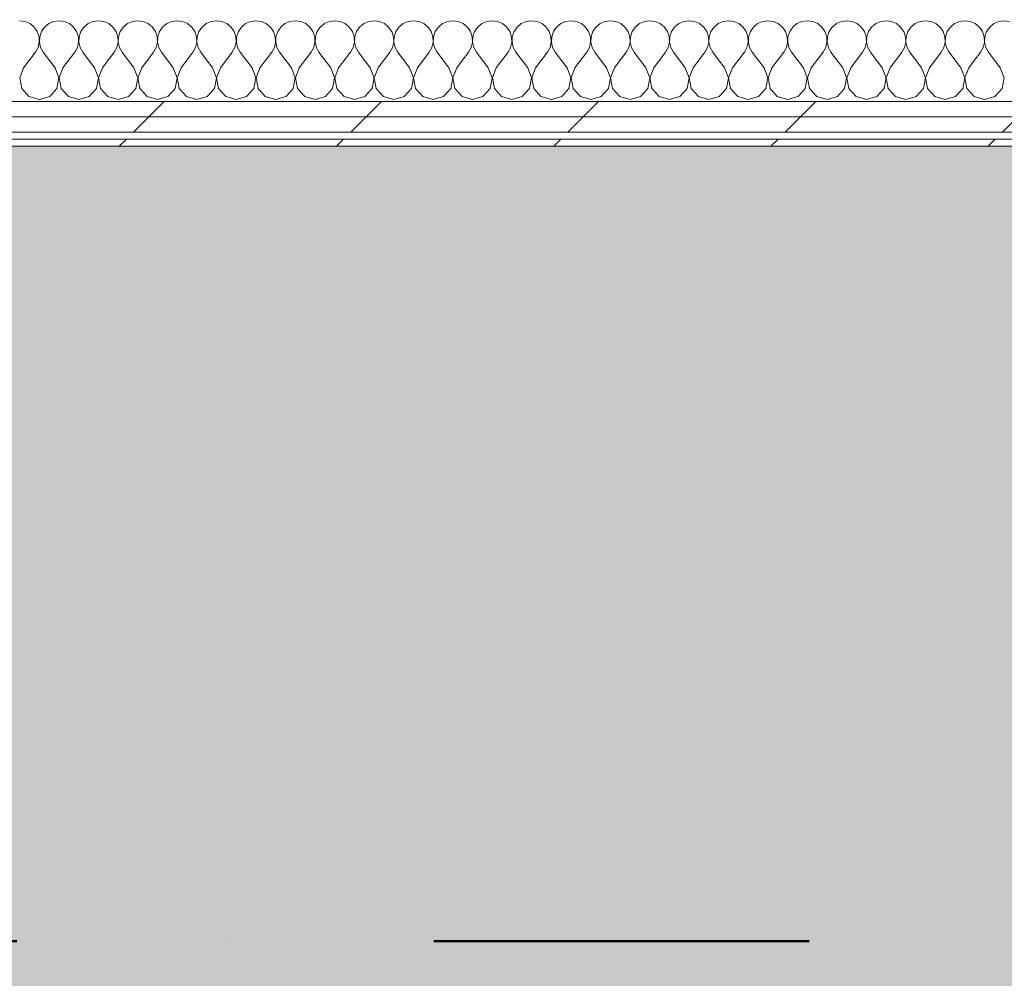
# Model space of a CAD drawing. Header units: millimetres. Extents: x -30280 to 19093, y -19247 to 4746.
# Tile 160 of 198: x -4667 to -3833, y -17788 to -16977. Entities that reach past the tile are written whole.
import ezdxf

# ---------------------------------------------------------------- set-up
doc = ezdxf.new("R2010")
doc.units = ezdxf.units.MM
doc.header["$MEASUREMENT"] = 0
doc.linetypes.add('Punto & Rayas', pattern=[670.277762, 317.5, -176.388889, 0, -176.388874])
doc.linetypes.add('Wipeout_Contour', pattern=[1000, 0, -1000])
for name, color, linetype, lineweight, true_color in [('01_2D_Ambit_Pluma_Nº__242', 7, 'Continuous', 50, 0xfb0013), ('14_PAV_Paviment existent_Pluma_Nº__197', 7, 'Continuous', 0, 0xffe68e), ('Nuevo_08_E_Envans secs_Pluma_Nº__102', 7, 'Continuous', 5, 0xcccccc), ('Nuevo_08_E_Envans secs_Pluma_Nº__171', 171, 'Continuous', 13, 0xaaaaff), ('Nuevo_08_E_Envans secs_Pluma_Nº__177', 7, 'Continuous', 15, 0xf7e046)]:
    doc.layers.add(name, color=color, linetype=linetype, lineweight=lineweight, true_color=true_color)
doc.layers.add('14_PAV_Paviment existent', color=7, linetype='Continuous')
doc.layers.add('Nuevo_08_E_Envans secs', color=7, linetype='Continuous')
doc.layers.add('Nuevo_08_E_Envans secs_Pluma_Nº__1', color=7, linetype='Continuous', lineweight=5)
pattern_1 = [(45, (0, 0), (-183.8478, 183.8478), [195, -65]), (45, (7e-14, 183.85), (-183.8478, 183.8478), [195, -65])]

# ---------------------------------------------------------------- blocks, each defined once
blk = doc.blocks.new('Forjado_5_1', base_point=(6678.89, -19246.58))
at = {"layer": '14_PAV_Paviment existent_Pluma_Nº__197', "linetype": 'Continuous', "lineweight": 0, "true_color": 0xffe68e}
blk.add_hatch(color=41, dxfattribs=at).paths.add_polyline_path([(6678.89, -19246.58), (6678.89, -17083.98), (-28038.68, -17083.98), (-28050.85, -19246.58)])
at = {"layer": '14_PAV_Paviment existent_Pluma_Nº__197', "color": 41, "linetype": 'Continuous', "lineweight": 0, "true_color": 0xffe68e, "flags": 128}
blk.add_lwpolyline([(6678.89, -19246.58), (-28050.85, -19246.58), (-28038.68, -17083.98), (6678.89, -17083.98)], close=True, dxfattribs=at)
blk = doc.blocks.new('*X139')
at = {"layer": 'Nuevo_08_E_Envans secs_Pluma_Nº__102', "color": 254, "linetype": 'Continuous', "lineweight": 5, "true_color": 0xcccccc}
for p, q in [((-4662.11, -16978.28), (-4666.67, -16977.64)), ((-4657.9, -16980.13), (-4662.11, -16978.28)), ((-4654.36, -16983.07), (-4657.9, -16980.13)), ((-4651.76, -16986.86), (-4654.36, -16983.07)), ((-4645.64, -16983.07), (-4648.24, -16986.86)), ((-4642.1, -16980.13), (-4645.64, -16983.07)), ((-4637.89, -16978.28), (-4642.1, -16980.13)), ((-4633.33, -16977.64), (-4637.89, -16978.28)), ((-4628.78, -16978.28), (-4633.33, -16977.64)), ((-4624.57, -16980.13), (-4628.78, -16978.28)), ((-4621.03, -16983.07), (-4624.57, -16980.13)), ((-4618.43, -16986.86), (-4621.03, -16983.07)), ((-4612.3, -16983.07), (-4614.91, -16986.86)), ((-4608.76, -16980.13), (-4612.3, -16983.07)), ((-4604.55, -16978.28), (-4608.76, -16980.13)), ((-4600, -16977.64), (-4604.55, -16978.28)), ((-4595.45, -16978.28), (-4600, -16977.64)), ((-4591.24, -16980.13), (-4595.45, -16978.28)), ((-4587.7, -16983.07), (-4591.24, -16980.13)), ((-4585.09, -16986.86), (-4587.7, -16983.07)), ((-4578.97, -16983.07), (-4581.57, -16986.86)), ((-4575.43, -16980.13), (-4578.97, -16983.07)), ((-4571.22, -16978.28), (-4575.43, -16980.13)), ((-4566.67, -16977.64), (-4571.22, -16978.28)), ((-4562.11, -16978.28), (-4566.67, -16977.64)), ((-4557.9, -16980.13), (-4562.11, -16978.28)), ((-4554.36, -16983.07), (-4557.9, -16980.13)), ((-4551.76, -16986.86), (-4554.36, -16983.07)), ((-4545.64, -16983.07), (-4548.24, -16986.86)), ((-4542.1, -16980.13), (-4545.64, -16983.07)), ((-4537.89, -16978.28), (-4542.1, -16980.13)), ((-4533.33, -16977.64), (-4537.89, -16978.28)), ((-4528.78, -16978.28), (-4533.33, -16977.64)), ((-4524.57, -16980.13), (-4528.78, -16978.28)), ((-4521.03, -16983.07), (-4524.57, -16980.13)), ((-4518.43, -16986.86), (-4521.03, -16983.07)), ((-4512.3, -16983.07), (-4514.91, -16986.86)), ((-4508.76, -16980.13), (-4512.3, -16983.07)), ((-4504.55, -16978.28), (-4508.76, -16980.13)), ((-4500, -16977.64), (-4504.55, -16978.28)), ((-4495.45, -16978.28), (-4500, -16977.64)), ((-4491.24, -16980.13), (-4495.45, -16978.28)), ((-4487.7, -16983.07), (-4491.24, -16980.13)), ((-4485.09, -16986.86), (-4487.7, -16983.07)), ((-4478.97, -16983.07), (-4481.57, -16986.86)), ((-4475.43, -16980.13), (-4478.97, -16983.07)), ((-4471.22, -16978.28), (-4475.43, -16980.13)), ((-4466.67, -16977.64), (-4471.22, -16978.28)), ((-4462.11, -16978.28), (-4466.67, -16977.64)), ((-4457.9, -16980.13), (-4462.11, -16978.28)), ((-4454.36, -16983.07), (-4457.9, -16980.13)), ((-4451.76, -16986.86), (-4454.36, -16983.07)), ((-4445.64, -16983.07), (-4448.24, -16986.86)), ((-4442.1, -16980.13), (-4445.64, -16983.07)), ((-4437.89, -16978.28), (-4442.1, -16980.13)), ((-4433.33, -16977.64), (-4437.89, -16978.28)), ((-4428.78, -16978.28), (-4433.33, -16977.64)), ((-4424.57, -16980.13), (-4428.78, -16978.28)), ((-4421.03, -16983.07), (-4424.57, -16980.13)), ((-4418.43, -16986.86), (-4421.03, -16983.07)), ((-4412.3, -16983.07), (-4414.91, -16986.86)), ((-4408.76, -16980.13), (-4412.3, -16983.07)), ((-4404.55, -16978.28), (-4408.76, -16980.13)), ((-4400, -16977.64), (-4404.55, -16978.28)), ((-4395.45, -16978.28), (-4400, -16977.64)), ((-4391.24, -16980.13), (-4395.45, -16978.28)), ((-4387.7, -16983.07), (-4391.24, -16980.13)), ((-4385.09, -16986.86), (-4387.7, -16983.07)), ((-4378.97, -16983.07), (-4381.57, -16986.86)), ((-4375.43, -16980.13), (-4378.97, -16983.07)), ((-4371.22, -16978.28), (-4375.43, -16980.13)), ((-4366.67, -16977.64), (-4371.22, -16978.28)), ((-4362.11, -16978.28), (-4366.67, -16977.64)), ((-4357.9, -16980.13), (-4362.11, -16978.28)), ((-4354.36, -16983.07), (-4357.9, -16980.13)), ((-4351.76, -16986.86), (-4354.36, -16983.07)), ((-4345.64, -16983.07), (-4348.24, -16986.86)), ((-4342.1, -16980.13), (-4345.64, -16983.07)), ((-4337.89, -16978.28), (-4342.1, -16980.13)), ((-4333.33, -16977.64), (-4337.89, -16978.28)), ((-4328.78, -16978.28), (-4333.33, -16977.64)), ((-4324.57, -16980.13), (-4328.78, -16978.28)), ((-4321.03, -16983.07), (-4324.57, -16980.13)), ((-4318.43, -16986.86), (-4321.03, -16983.07)), ((-4312.3, -16983.07), (-4314.91, -16986.86)), ((-4308.76, -16980.13), (-4312.3, -16983.07)), ((-4304.55, -16978.28), (-4308.76, -16980.13)), ((-4300, -16977.64), (-4304.55, -16978.28)), ((-4295.45, -16978.28), (-4300, -16977.64)), ((-4291.24, -16980.13), (-4295.45, -16978.28)), ((-4287.7, -16983.07), (-4291.24, -16980.13)), ((-4285.09, -16986.86), (-4287.7, -16983.07)), ((-4278.97, -16983.07), (-4281.57, -16986.86)), ((-4275.43, -16980.13), (-4278.97, -16983.07)), ((-4271.22, -16978.28), (-4275.43, -16980.13)), ((-4266.67, -16977.64), (-4271.22, -16978.28)), ((-4262.11, -16978.28), (-4266.67, -16977.64)), ((-4257.9, -16980.13), (-4262.11, -16978.28)), ((-4254.36, -16983.07), (-4257.9, -16980.13)), ((-4251.76, -16986.86), (-4254.36, -16983.07)), ((-4245.64, -16983.07), (-4248.24, -16986.86)), ((-4242.1, -16980.13), (-4245.64, -16983.07)), ((-4237.89, -16978.28), (-4242.1, -16980.13)), ((-4233.33, -16977.64), (-4237.89, -16978.28)), ((-4228.78, -16978.28), (-4233.33, -16977.64)), ((-4224.57, -16980.13), (-4228.78, -16978.28)), ((-4221.03, -16983.07), (-4224.57, -16980.13)), ((-4218.43, -16986.86), (-4221.03, -16983.07)), ((-4212.3, -16983.07), (-4214.91, -16986.86)), ((-4208.76, -16980.13), (-4212.3, -16983.07)), ((-4204.55, -16978.28), (-4208.76, -16980.13)), ((-4200, -16977.64), (-4204.55, -16978.28)), ((-4195.45, -16978.28), (-4200, -16977.64)), ((-4191.24, -16980.13), (-4195.45, -16978.28)), ((-4187.7, -16983.07), (-4191.24, -16980.13)), ((-4185.09, -16986.86), (-4187.7, -16983.07)), ((-4178.97, -16983.07), (-4181.57, -16986.86)), ((-4175.43, -16980.13), (-4178.97, -16983.07)), ((-4171.22, -16978.28), (-4175.43, -16980.13)), ((-4166.67, -16977.64), (-4171.22, -16978.28)), ((-4162.11, -16978.28), (-4166.67, -16977.64)), ((-4157.9, -16980.13), (-4162.11, -16978.28)), ((-4154.36, -16983.07), (-4157.9, -16980.13)), ((-4151.76, -16986.86), (-4154.36, -16983.07)), ((-4145.64, -16983.07), (-4148.24, -16986.86)), ((-4142.1, -16980.13), (-4145.64, -16983.07)), ((-4137.89, -16978.28), (-4142.1, -16980.13)), ((-4133.33, -16977.64), (-4137.89, -16978.28)), ((-4128.78, -16978.28), (-4133.33, -16977.64)), ((-4124.57, -16980.13), (-4128.78, -16978.28)), ((-4121.03, -16983.07), (-4124.57, -16980.13)), ((-4118.43, -16986.86), (-4121.03, -16983.07)), ((-4112.3, -16983.07), (-4114.91, -16986.86)), ((-4108.76, -16980.13), (-4112.3, -16983.07)), ((-4104.55, -16978.28), (-4108.76, -16980.13)), ((-4100, -16977.64), (-4104.55, -16978.28)), ((-4095.45, -16978.28), (-4100, -16977.64)), ((-4091.24, -16980.13), (-4095.45, -16978.28)), ((-4087.7, -16983.07), (-4091.24, -16980.13)), ((-4085.09, -16986.86), (-4087.7, -16983.07)), ((-4078.97, -16983.07), (-4081.57, -16986.86)), ((-4075.43, -16980.13), (-4078.97, -16983.07)), ((-4071.22, -16978.28), (-4075.43, -16980.13)), ((-4066.67, -16977.64), (-4071.22, -16978.28)), ((-4062.11, -16978.28), (-4066.67, -16977.64)), ((-4057.9, -16980.13), (-4062.11, -16978.28)), ((-4054.36, -16983.07), (-4057.9, -16980.13)), ((-4051.76, -16986.86), (-4054.36, -16983.07)), ((-4045.64, -16983.07), (-4048.24, -16986.86)), ((-4042.1, -16980.13), (-4045.64, -16983.07)), ((-4037.89, -16978.28), (-4042.1, -16980.13)), ((-4033.33, -16977.64), (-4037.89, -16978.28)), ((-4028.78, -16978.28), (-4033.33, -16977.64)), ((-4024.57, -16980.13), (-4028.78, -16978.28)), ((-4021.03, -16983.07), (-4024.57, -16980.13)), ((-4018.43, -16986.86), (-4021.03, -16983.07)), ((-4012.3, -16983.07), (-4014.91, -16986.86)), ((-4008.76, -16980.13), (-4012.3, -16983.07)), ((-4004.55, -16978.28), (-4008.76, -16980.13)), ((-4000, -16977.64), (-4004.55, -16978.28)), ((-3995.45, -16978.28), (-4000, -16977.64)), ((-3991.24, -16980.13), (-3995.45, -16978.28)), ((-3987.7, -16983.07), (-3991.24, -16980.13)), ((-3985.09, -16986.86), (-3987.7, -16983.07)), ((-3978.97, -16983.07), (-3981.57, -16986.86)), ((-3975.43, -16980.13), (-3978.97, -16983.07)), ((-3971.22, -16978.28), (-3975.43, -16980.13)), ((-3966.67, -16977.64), (-3971.22, -16978.28)), ((-3962.11, -16978.28), (-3966.67, -16977.64)), ((-3957.9, -16980.13), (-3962.11, -16978.28)), ((-3954.36, -16983.07), (-3957.9, -16980.13)), ((-3951.76, -16986.86), (-3954.36, -16983.07)), ((-3945.64, -16983.07), (-3948.24, -16986.86)), ((-3942.1, -16980.13), (-3945.64, -16983.07)), ((-3937.89, -16978.28), (-3942.1, -16980.13)), ((-3933.33, -16977.64), (-3937.89, -16978.28)), ((-3928.78, -16978.28), (-3933.33, -16977.64)), ((-3924.57, -16980.13), (-3928.78, -16978.28)), ((-3921.03, -16983.07), (-3924.57, -16980.13)), ((-3918.43, -16986.86), (-3921.03, -16983.07)), ((-3912.3, -16983.07), (-3914.91, -16986.86)), ((-3908.76, -16980.13), (-3912.3, -16983.07)), ((-3904.55, -16978.28), (-3908.76, -16980.13)), ((-3900, -16977.64), (-3904.55, -16978.28)), ((-3895.45, -16978.28), (-3900, -16977.64)), ((-3891.24, -16980.13), (-3895.45, -16978.28)), ((-3887.7, -16983.07), (-3891.24, -16980.13)), ((-3885.09, -16986.86), (-3887.7, -16983.07)), ((-3878.97, -16983.07), (-3881.57, -16986.86)), ((-3875.43, -16980.13), (-3878.97, -16983.07)), ((-3871.22, -16978.28), (-3875.43, -16980.13)), ((-3866.67, -16977.64), (-3871.22, -16978.28)), ((-3862.11, -16978.28), (-3866.67, -16977.64)), ((-3857.9, -16980.13), (-3862.11, -16978.28)), ((-3854.36, -16983.07), (-3857.9, -16980.13)), ((-3851.76, -16986.86), (-3854.36, -16983.07)), ((-3845.64, -16983.07), (-3848.24, -16986.86)), ((-3842.41, -16980.39), (-3845.64, -16983.07)), ((-4650.29, -16991.21), (-4651.76, -16986.86)), ((-4650.07, -16995.81), (-4650.29, -16991.21)), ((-4649.71, -16991.21), (-4649.93, -16995.81)), ((-4648.24, -16986.86), (-4649.71, -16991.21)), ((-4616.96, -16991.21), (-4618.43, -16986.86)), ((-4616.73, -16995.81), (-4616.96, -16991.21)), ((-4616.38, -16991.21), (-4616.6, -16995.81)), ((-4614.91, -16986.86), (-4616.38, -16991.21)), ((-4583.62, -16991.21), (-4585.09, -16986.86)), ((-4583.4, -16995.81), (-4583.62, -16991.21)), ((-4583.04, -16991.21), (-4583.27, -16995.81)), ((-4581.57, -16986.86), (-4583.04, -16991.21)), ((-4550.29, -16991.21), (-4551.76, -16986.86)), ((-4550.07, -16995.81), (-4550.29, -16991.21)), ((-4549.71, -16991.21), (-4549.93, -16995.81)), ((-4548.24, -16986.86), (-4549.71, -16991.21)), ((-4516.96, -16991.21), (-4518.43, -16986.86)), ((-4516.73, -16995.81), (-4516.96, -16991.21)), ((-4516.38, -16991.21), (-4516.6, -16995.81)), ((-4514.91, -16986.86), (-4516.38, -16991.21)), ((-4483.62, -16991.21), (-4485.09, -16986.86)), ((-4483.4, -16995.81), (-4483.62, -16991.21)), ((-4483.04, -16991.21), (-4483.27, -16995.81)), ((-4481.57, -16986.86), (-4483.04, -16991.21)), ((-4450.29, -16991.21), (-4451.76, -16986.86)), ((-4450.07, -16995.81), (-4450.29, -16991.21)), ((-4449.71, -16991.21), (-4449.93, -16995.81)), ((-4448.24, -16986.86), (-4449.71, -16991.21)), ((-4416.96, -16991.21), (-4418.43, -16986.86)), ((-4416.73, -16995.81), (-4416.96, -16991.21)), ((-4416.38, -16991.21), (-4416.6, -16995.81)), ((-4414.91, -16986.86), (-4416.38, -16991.21)), ((-4383.62, -16991.21), (-4385.09, -16986.86)), ((-4383.4, -16995.81), (-4383.62, -16991.21)), ((-4383.04, -16991.21), (-4383.27, -16995.81)), ((-4381.57, -16986.86), (-4383.04, -16991.21)), ((-4350.29, -16991.21), (-4351.76, -16986.86)), ((-4350.07, -16995.81), (-4350.29, -16991.21)), ((-4349.71, -16991.21), (-4349.93, -16995.81)), ((-4348.24, -16986.86), (-4349.71, -16991.21)), ((-4316.96, -16991.21), (-4318.43, -16986.86)), ((-4316.73, -16995.81), (-4316.96, -16991.21)), ((-4316.38, -16991.21), (-4316.6, -16995.81)), ((-4314.91, -16986.86), (-4316.38, -16991.21)), ((-4283.62, -16991.21), (-4285.09, -16986.86)), ((-4283.4, -16995.81), (-4283.62, -16991.21)), ((-4283.04, -16991.21), (-4283.27, -16995.81)), ((-4281.57, -16986.86), (-4283.04, -16991.21)), ((-4250.29, -16991.21), (-4251.76, -16986.86)), ((-4250.07, -16995.81), (-4250.29, -16991.21)), ((-4249.71, -16991.21), (-4249.93, -16995.81)), ((-4248.24, -16986.86), (-4249.71, -16991.21)), ((-4216.96, -16991.21), (-4218.43, -16986.86)), ((-4216.73, -16995.81), (-4216.96, -16991.21)), ((-4216.38, -16991.21), (-4216.6, -16995.81)), ((-4214.91, -16986.86), (-4216.38, -16991.21)), ((-4183.62, -16991.21), (-4185.09, -16986.86)), ((-4183.4, -16995.81), (-4183.62, -16991.21)), ((-4183.04, -16991.21), (-4183.27, -16995.81)), ((-4181.57, -16986.86), (-4183.04, -16991.21)), ((-4150.29, -16991.21), (-4151.76, -16986.86)), ((-4150.07, -16995.81), (-4150.29, -16991.21)), ((-4149.71, -16991.21), (-4149.93, -16995.81)), ((-4148.24, -16986.86), (-4149.71, -16991.21)), ((-4116.96, -16991.21), (-4118.43, -16986.86)), ((-4116.73, -16995.81), (-4116.96, -16991.21)), ((-4116.38, -16991.21), (-4116.6, -16995.81)), ((-4114.91, -16986.86), (-4116.38, -16991.21)), ((-4083.62, -16991.21), (-4085.09, -16986.86)), ((-4083.4, -16995.81), (-4083.62, -16991.21)), ((-4083.04, -16991.21), (-4083.27, -16995.81)), ((-4081.57, -16986.86), (-4083.04, -16991.21)), ((-4050.29, -16991.21), (-4051.76, -16986.86)), ((-4050.07, -16995.81), (-4050.29, -16991.21)), ((-4049.71, -16991.21), (-4049.93, -16995.81)), ((-4048.24, -16986.86), (-4049.71, -16991.21)), ((-4016.96, -16991.21), (-4018.43, -16986.86)), ((-4016.73, -16995.81), (-4016.96, -16991.21)), ((-4016.38, -16991.21), (-4016.6, -16995.81)), ((-4014.91, -16986.86), (-4016.38, -16991.21)), ((-3983.62, -16991.21), (-3985.09, -16986.86)), ((-3983.4, -16995.81), (-3983.62, -16991.21)), ((-3983.04, -16991.21), (-3983.27, -16995.81)), ((-3981.57, -16986.86), (-3983.04, -16991.21)), ((-3950.29, -16991.21), (-3951.76, -16986.86)), ((-3950.07, -16995.81), (-3950.29, -16991.21)), ((-3949.71, -16991.21), (-3949.93, -16995.81)), ((-3948.24, -16986.86), (-3949.71, -16991.21)), ((-3916.96, -16991.21), (-3918.43, -16986.86)), ((-3916.73, -16995.81), (-3916.96, -16991.21)), ((-3916.38, -16991.21), (-3916.6, -16995.81)), ((-3914.91, -16986.86), (-3916.38, -16991.21)), ((-3883.62, -16991.21), (-3885.09, -16986.86)), ((-3883.4, -16995.81), (-3883.62, -16991.21)), ((-3883.04, -16991.21), (-3883.27, -16995.81)), ((-3881.57, -16986.86), (-3883.04, -16991.21)), ((-3850.29, -16991.21), (-3851.76, -16986.86)), ((-3850.07, -16995.81), (-3850.29, -16991.21)), ((-3849.71, -16991.21), (-3849.93, -16995.81)), ((-3848.24, -16986.86), (-3849.71, -16991.21)), ((-4651.11, -17000.28), (-4650.07, -16995.81)), ((-4649.93, -16995.81), (-4648.89, -17000.28)), ((-4617.77, -17000.28), (-4616.73, -16995.81)), ((-4616.6, -16995.81), (-4615.56, -17000.28)), ((-4584.44, -17000.28), (-4583.4, -16995.81)), ((-4583.27, -16995.81), (-4582.23, -17000.28)), ((-4551.11, -17000.28), (-4550.07, -16995.81)), ((-4549.93, -16995.81), (-4548.89, -17000.28)), ((-4517.77, -17000.28), (-4516.73, -16995.81)), ((-4516.6, -16995.81), (-4515.56, -17000.28)), ((-4484.44, -17000.28), (-4483.4, -16995.81)), ((-4483.27, -16995.81), (-4482.23, -17000.28)), ((-4451.11, -17000.28), (-4450.07, -16995.81)), ((-4449.93, -16995.81), (-4448.89, -17000.28)), ((-4417.77, -17000.28), (-4416.73, -16995.81)), ((-4416.6, -16995.81), (-4415.56, -17000.28)), ((-4384.44, -17000.28), (-4383.4, -16995.81)), ((-4383.27, -16995.81), (-4382.23, -17000.28)), ((-4351.11, -17000.28), (-4350.07, -16995.81)), ((-4349.93, -16995.81), (-4348.89, -17000.28)), ((-4317.77, -17000.28), (-4316.73, -16995.81)), ((-4316.6, -16995.81), (-4315.56, -17000.28)), ((-4284.44, -17000.28), (-4283.4, -16995.81)), ((-4283.27, -16995.81), (-4282.23, -17000.28)), ((-4251.11, -17000.28), (-4250.07, -16995.81)), ((-4249.93, -16995.81), (-4248.89, -17000.28)), ((-4217.77, -17000.28), (-4216.73, -16995.81)), ((-4216.6, -16995.81), (-4215.56, -17000.28)), ((-4184.44, -17000.28), (-4183.4, -16995.81)), ((-4183.27, -16995.81), (-4182.23, -17000.28)), ((-4151.11, -17000.28), (-4150.07, -16995.81)), ((-4149.93, -16995.81), (-4148.89, -17000.28)), ((-4117.77, -17000.28), (-4116.73, -16995.81)), ((-4116.6, -16995.81), (-4115.56, -17000.28)), ((-4084.44, -17000.28), (-4083.4, -16995.81)), ((-4083.27, -16995.81), (-4082.23, -17000.28)), ((-4051.11, -17000.28), (-4050.07, -16995.81)), ((-4049.93, -16995.81), (-4048.89, -17000.28)), ((-4017.77, -17000.28), (-4016.73, -16995.81)), ((-4016.6, -16995.81), (-4015.56, -17000.28)), ((-3984.44, -17000.28), (-3983.4, -16995.81)), ((-3983.27, -16995.81), (-3982.23, -17000.28)), ((-3951.11, -17000.28), (-3950.07, -16995.81)), ((-3949.93, -16995.81), (-3948.89, -17000.28)), ((-3917.77, -17000.28), (-3916.73, -16995.81)), ((-3916.6, -16995.81), (-3915.56, -17000.28)), ((-3884.44, -17000.28), (-3883.4, -16995.81)), ((-3883.27, -16995.81), (-3882.23, -17000.28)), ((-3851.11, -17000.28), (-3850.07, -16995.81)), ((-3849.93, -16995.81), (-3848.89, -17000.28)), ((-4663.33, -17017.64), (-4653.33, -17004.31)), ((-4653.33, -17004.31), (-4651.11, -17000.28)), ((-4648.89, -17000.28), (-4646.67, -17004.31)), ((-4636.67, -17017.64), (-4646.67, -17004.31)), ((-4630, -17017.64), (-4620, -17004.31)), ((-4620, -17004.31), (-4617.77, -17000.28)), ((-4615.56, -17000.28), (-4613.33, -17004.31)), ((-4603.33, -17017.64), (-4613.33, -17004.31)), ((-4596.67, -17017.64), (-4586.67, -17004.31)), ((-4586.67, -17004.31), (-4584.44, -17000.28)), ((-4582.23, -17000.28), (-4580, -17004.31)), ((-4570, -17017.64), (-4580, -17004.31)), ((-4563.33, -17017.64), (-4553.33, -17004.31)), ((-4553.33, -17004.31), (-4551.11, -17000.28)), ((-4548.89, -17000.28), (-4546.67, -17004.31)), ((-4536.67, -17017.64), (-4546.67, -17004.31)), ((-4530, -17017.64), (-4520, -17004.31)), ((-4520, -17004.31), (-4517.77, -17000.28)), ((-4515.56, -17000.28), (-4513.33, -17004.31)), ((-4503.33, -17017.64), (-4513.33, -17004.31)), ((-4496.67, -17017.64), (-4486.67, -17004.31)), ((-4486.67, -17004.31), (-4484.44, -17000.28)), ((-4482.23, -17000.28), (-4480, -17004.31)), ((-4470, -17017.64), (-4480, -17004.31)), ((-4463.33, -17017.64), (-4453.33, -17004.31)), ((-4453.33, -17004.31), (-4451.11, -17000.28)), ((-4448.89, -17000.28), (-4446.67, -17004.31)), ((-4436.67, -17017.64), (-4446.67, -17004.31)), ((-4430, -17017.64), (-4420, -17004.31)), ((-4420, -17004.31), (-4417.77, -17000.28)), ((-4415.56, -17000.28), (-4413.33, -17004.31)), ((-4403.33, -17017.64), (-4413.33, -17004.31)), ((-4396.67, -17017.64), (-4386.67, -17004.31)), ((-4386.67, -17004.31), (-4384.44, -17000.28)), ((-4382.23, -17000.28), (-4380, -17004.31)), ((-4370, -17017.64), (-4380, -17004.31)), ((-4363.33, -17017.64), (-4353.33, -17004.31)), ((-4353.33, -17004.31), (-4351.11, -17000.28)), ((-4348.89, -17000.28), (-4346.67, -17004.31)), ((-4336.67, -17017.64), (-4346.67, -17004.31)), ((-4330, -17017.64), (-4320, -17004.31)), ((-4320, -17004.31), (-4317.77, -17000.28)), ((-4315.56, -17000.28), (-4313.33, -17004.31)), ((-4303.33, -17017.64), (-4313.33, -17004.31)), ((-4296.67, -17017.64), (-4286.67, -17004.31)), ((-4286.67, -17004.31), (-4284.44, -17000.28)), ((-4282.23, -17000.28), (-4280, -17004.31)), ((-4270, -17017.64), (-4280, -17004.31)), ((-4263.33, -17017.64), (-4253.33, -17004.31)), ((-4253.33, -17004.31), (-4251.11, -17000.28)), ((-4248.89, -17000.28), (-4246.67, -17004.31)), ((-4236.67, -17017.64), (-4246.67, -17004.31)), ((-4230, -17017.64), (-4220, -17004.31)), ((-4220, -17004.31), (-4217.77, -17000.28)), ((-4215.56, -17000.28), (-4213.33, -17004.31)), ((-4203.33, -17017.64), (-4213.33, -17004.31)), ((-4196.67, -17017.64), (-4186.67, -17004.31)), ((-4186.67, -17004.31), (-4184.44, -17000.28)), ((-4182.23, -17000.28), (-4180, -17004.31)), ((-4170, -17017.64), (-4180, -17004.31)), ((-4163.33, -17017.64), (-4153.33, -17004.31)), ((-4153.33, -17004.31), (-4151.11, -17000.28)), ((-4148.89, -17000.28), (-4146.67, -17004.31)), ((-4136.67, -17017.64), (-4146.67, -17004.31)), ((-4130, -17017.64), (-4120, -17004.31)), ((-4120, -17004.31), (-4117.77, -17000.28)), ((-4115.56, -17000.28), (-4113.33, -17004.31)), ((-4103.33, -17017.64), (-4113.33, -17004.31)), ((-4096.67, -17017.64), (-4086.67, -17004.31)), ((-4086.67, -17004.31), (-4084.44, -17000.28)), ((-4082.23, -17000.28), (-4080, -17004.31)), ((-4070, -17017.64), (-4080, -17004.31)), ((-4063.33, -17017.64), (-4053.33, -17004.31)), ((-4053.33, -17004.31), (-4051.11, -17000.28)), ((-4048.89, -17000.28), (-4046.67, -17004.31)), ((-4036.67, -17017.64), (-4046.67, -17004.31)), ((-4030, -17017.64), (-4020, -17004.31)), ((-4020, -17004.31), (-4017.77, -17000.28)), ((-4015.56, -17000.28), (-4013.33, -17004.31)), ((-4003.33, -17017.64), (-4013.33, -17004.31)), ((-3996.67, -17017.64), (-3986.67, -17004.31)), ((-3986.67, -17004.31), (-3984.44, -17000.28)), ((-3982.23, -17000.28), (-3980, -17004.31)), ((-3970, -17017.64), (-3980, -17004.31)), ((-3963.33, -17017.64), (-3953.33, -17004.31)), ((-3953.33, -17004.31), (-3951.11, -17000.28)), ((-3948.89, -17000.28), (-3946.67, -17004.31)), ((-3936.67, -17017.64), (-3946.67, -17004.31)), ((-3930, -17017.64), (-3920, -17004.31)), ((-3920, -17004.31), (-3917.77, -17000.28)), ((-3915.56, -17000.28), (-3913.33, -17004.31)), ((-3903.33, -17017.64), (-3913.33, -17004.31)), ((-3896.67, -17017.64), (-3886.67, -17004.31)), ((-3886.67, -17004.31), (-3884.44, -17000.28)), ((-3882.23, -17000.28), (-3880, -17004.31)), ((-3870, -17017.64), (-3880, -17004.31)), ((-3863.33, -17017.64), (-3853.33, -17004.31)), ((-3853.33, -17004.31), (-3851.11, -17000.28)), ((-3848.89, -17000.28), (-3846.67, -17004.31)), ((-3842.41, -17009.99), (-3846.67, -17004.31)), ((-4663.33, -17017.64), (-4666.6, -17026.15)), ((-4633.4, -17026.15), (-4636.67, -17017.64)), ((-4630, -17017.64), (-4633.27, -17026.15)), ((-4600.07, -17026.15), (-4603.33, -17017.64)), ((-4596.67, -17017.64), (-4599.93, -17026.15)), ((-4566.73, -17026.15), (-4570, -17017.64)), ((-4563.33, -17017.64), (-4566.6, -17026.15)), ((-4533.4, -17026.15), (-4536.67, -17017.64)), ((-4530, -17017.64), (-4533.27, -17026.15)), ((-4500.07, -17026.15), (-4503.33, -17017.64)), ((-4496.67, -17017.64), (-4499.93, -17026.15)), ((-4466.73, -17026.15), (-4470, -17017.64)), ((-4463.33, -17017.64), (-4466.6, -17026.15)), ((-4433.4, -17026.15), (-4436.67, -17017.64)), ((-4430, -17017.64), (-4433.27, -17026.15)), ((-4400.07, -17026.15), (-4403.33, -17017.64)), ((-4396.67, -17017.64), (-4399.93, -17026.15)), ((-4366.73, -17026.15), (-4370, -17017.64)), ((-4363.33, -17017.64), (-4366.6, -17026.15)), ((-4333.4, -17026.15), (-4336.67, -17017.64)), ((-4330, -17017.64), (-4333.27, -17026.15)), ((-4300.07, -17026.15), (-4303.33, -17017.64)), ((-4296.67, -17017.64), (-4299.93, -17026.15)), ((-4266.73, -17026.15), (-4270, -17017.64)), ((-4263.33, -17017.64), (-4266.6, -17026.15)), ((-4233.4, -17026.15), (-4236.67, -17017.64)), ((-4230, -17017.64), (-4233.27, -17026.15)), ((-4200.07, -17026.15), (-4203.33, -17017.64)), ((-4196.67, -17017.64), (-4199.93, -17026.15)), ((-4166.73, -17026.15), (-4170, -17017.64)), ((-4163.33, -17017.64), (-4166.6, -17026.15)), ((-4133.4, -17026.15), (-4136.67, -17017.64)), ((-4130, -17017.64), (-4133.27, -17026.15)), ((-4100.07, -17026.15), (-4103.33, -17017.64)), ((-4096.67, -17017.64), (-4099.93, -17026.15)), ((-4066.73, -17026.15), (-4070, -17017.64)), ((-4063.33, -17017.64), (-4066.6, -17026.15)), ((-4033.4, -17026.15), (-4036.67, -17017.64)), ((-4030, -17017.64), (-4033.27, -17026.15)), ((-4000.07, -17026.15), (-4003.33, -17017.64)), ((-3996.67, -17017.64), (-3999.93, -17026.15)), ((-3966.73, -17026.15), (-3970, -17017.64)), ((-3963.33, -17017.64), (-3966.6, -17026.15)), ((-3933.4, -17026.15), (-3936.67, -17017.64)), ((-3930, -17017.64), (-3933.27, -17026.15)), ((-3900.07, -17026.15), (-3903.33, -17017.64)), ((-3896.67, -17017.64), (-3899.93, -17026.15)), ((-3866.73, -17026.15), (-3870, -17017.64)), ((-3863.33, -17017.64), (-3866.6, -17026.15)), ((-4666.6, -17026.15), (-4664.91, -17035.1)), ((-4635.09, -17035.1), (-4633.4, -17026.15)), ((-4633.27, -17026.15), (-4631.57, -17035.1)), ((-4601.76, -17035.1), (-4600.07, -17026.15)), ((-4599.93, -17026.15), (-4598.24, -17035.1)), ((-4568.43, -17035.1), (-4566.73, -17026.15)), ((-4566.6, -17026.15), (-4564.91, -17035.1)), ((-4535.09, -17035.1), (-4533.4, -17026.15)), ((-4533.27, -17026.15), (-4531.57, -17035.1)), ((-4501.76, -17035.1), (-4500.07, -17026.15)), ((-4499.93, -17026.15), (-4498.24, -17035.1)), ((-4468.43, -17035.1), (-4466.73, -17026.15)), ((-4466.6, -17026.15), (-4464.91, -17035.1)), ((-4435.09, -17035.1), (-4433.4, -17026.15)), ((-4433.27, -17026.15), (-4431.57, -17035.1)), ((-4401.76, -17035.1), (-4400.07, -17026.15)), ((-4399.93, -17026.15), (-4398.24, -17035.1)), ((-4368.43, -17035.1), (-4366.73, -17026.15)), ((-4366.6, -17026.15), (-4364.91, -17035.1)), ((-4335.09, -17035.1), (-4333.4, -17026.15)), ((-4333.27, -17026.15), (-4331.57, -17035.1)), ((-4301.76, -17035.1), (-4300.07, -17026.15)), ((-4299.93, -17026.15), (-4298.24, -17035.1)), ((-4268.43, -17035.1), (-4266.73, -17026.15)), ((-4266.6, -17026.15), (-4264.91, -17035.1)), ((-4235.09, -17035.1), (-4233.4, -17026.15)), ((-4233.27, -17026.15), (-4231.57, -17035.1)), ((-4201.76, -17035.1), (-4200.07, -17026.15)), ((-4199.93, -17026.15), (-4198.24, -17035.1)), ((-4168.43, -17035.1), (-4166.73, -17026.15)), ((-4166.6, -17026.15), (-4164.91, -17035.1)), ((-4135.09, -17035.1), (-4133.4, -17026.15)), ((-4133.27, -17026.15), (-4131.57, -17035.1)), ((-4101.76, -17035.1), (-4100.07, -17026.15)), ((-4099.93, -17026.15), (-4098.24, -17035.1)), ((-4068.43, -17035.1), (-4066.73, -17026.15)), ((-4066.6, -17026.15), (-4064.91, -17035.1)), ((-4035.09, -17035.1), (-4033.4, -17026.15)), ((-4033.27, -17026.15), (-4031.57, -17035.1)), ((-4001.76, -17035.1), (-4000.07, -17026.15)), ((-3999.93, -17026.15), (-3998.24, -17035.1)), ((-3968.43, -17035.1), (-3966.73, -17026.15)), ((-3966.6, -17026.15), (-3964.91, -17035.1)), ((-3935.09, -17035.1), (-3933.4, -17026.15)), ((-3933.27, -17026.15), (-3931.57, -17035.1)), ((-3901.76, -17035.1), (-3900.07, -17026.15)), ((-3899.93, -17026.15), (-3898.24, -17035.1)), ((-3868.43, -17035.1), (-3866.73, -17026.15)), ((-3866.6, -17026.15), (-3864.91, -17035.1)), ((-4664.91, -17035.1), (-4658.76, -17041.82)), ((-4641.24, -17041.82), (-4635.09, -17035.1)), ((-4631.57, -17035.1), (-4625.43, -17041.82)), ((-4607.9, -17041.82), (-4601.76, -17035.1)), ((-4598.24, -17035.1), (-4592.1, -17041.82)), ((-4574.57, -17041.82), (-4568.43, -17035.1)), ((-4564.91, -17035.1), (-4558.76, -17041.82)), ((-4541.24, -17041.82), (-4535.09, -17035.1)), ((-4531.57, -17035.1), (-4525.43, -17041.82)), ((-4507.9, -17041.82), (-4501.76, -17035.1)), ((-4498.24, -17035.1), (-4492.1, -17041.82)), ((-4474.57, -17041.82), (-4468.43, -17035.1)), ((-4464.91, -17035.1), (-4458.76, -17041.82)), ((-4441.24, -17041.82), (-4435.09, -17035.1)), ((-4431.57, -17035.1), (-4425.43, -17041.82)), ((-4407.9, -17041.82), (-4401.76, -17035.1)), ((-4398.24, -17035.1), (-4392.1, -17041.82)), ((-4374.57, -17041.82), (-4368.43, -17035.1)), ((-4364.91, -17035.1), (-4358.76, -17041.82)), ((-4341.24, -17041.82), (-4335.09, -17035.1)), ((-4331.57, -17035.1), (-4325.43, -17041.82)), ((-4307.9, -17041.82), (-4301.76, -17035.1)), ((-4298.24, -17035.1), (-4292.1, -17041.82)), ((-4274.57, -17041.82), (-4268.43, -17035.1)), ((-4264.91, -17035.1), (-4258.76, -17041.82)), ((-4241.24, -17041.82), (-4235.09, -17035.1)), ((-4231.57, -17035.1), (-4225.43, -17041.82)), ((-4207.9, -17041.82), (-4201.76, -17035.1)), ((-4198.24, -17035.1), (-4192.1, -17041.82)), ((-4174.57, -17041.82), (-4168.43, -17035.1)), ((-4164.91, -17035.1), (-4158.76, -17041.82)), ((-4141.24, -17041.82), (-4135.09, -17035.1)), ((-4131.57, -17035.1), (-4125.43, -17041.82)), ((-4107.9, -17041.82), (-4101.76, -17035.1)), ((-4098.24, -17035.1), (-4092.1, -17041.82)), ((-4074.57, -17041.82), (-4068.43, -17035.1)), ((-4064.91, -17035.1), (-4058.76, -17041.82)), ((-4041.24, -17041.82), (-4035.09, -17035.1)), ((-4031.57, -17035.1), (-4025.43, -17041.82)), ((-4007.9, -17041.82), (-4001.76, -17035.1)), ((-3998.24, -17035.1), (-3992.1, -17041.82)), ((-3974.57, -17041.82), (-3968.43, -17035.1)), ((-3964.91, -17035.1), (-3958.76, -17041.82)), ((-3941.24, -17041.82), (-3935.09, -17035.1)), ((-3931.57, -17035.1), (-3925.43, -17041.82)), ((-3907.9, -17041.82), (-3901.76, -17035.1)), ((-3898.24, -17035.1), (-3892.1, -17041.82)), ((-3874.57, -17041.82), (-3868.43, -17035.1)), ((-3864.91, -17035.1), (-3858.76, -17041.82)), ((-4658.76, -17041.82), (-4650, -17044.31)), ((-4650, -17044.31), (-4641.24, -17041.82)), ((-4625.43, -17041.82), (-4616.67, -17044.31)), ((-4616.67, -17044.31), (-4607.9, -17041.82)), ((-4592.1, -17041.82), (-4583.33, -17044.31)), ((-4583.33, -17044.31), (-4574.57, -17041.82)), ((-4558.76, -17041.82), (-4550, -17044.31)), ((-4550, -17044.31), (-4541.24, -17041.82)), ((-4525.43, -17041.82), (-4516.67, -17044.31)), ((-4516.67, -17044.31), (-4507.9, -17041.82)), ((-4492.1, -17041.82), (-4483.33, -17044.31)), ((-4483.33, -17044.31), (-4474.57, -17041.82)), ((-4458.76, -17041.82), (-4450, -17044.31)), ((-4450, -17044.31), (-4441.24, -17041.82)), ((-4425.43, -17041.82), (-4416.67, -17044.31)), ((-4416.67, -17044.31), (-4407.9, -17041.82)), ((-4392.1, -17041.82), (-4383.33, -17044.31)), ((-4383.33, -17044.31), (-4374.57, -17041.82)), ((-4358.76, -17041.82), (-4350, -17044.31)), ((-4350, -17044.31), (-4341.24, -17041.82)), ((-4325.43, -17041.82), (-4316.67, -17044.31)), ((-4316.67, -17044.31), (-4307.9, -17041.82)), ((-4292.1, -17041.82), (-4283.33, -17044.31)), ((-4283.33, -17044.31), (-4274.57, -17041.82)), ((-4258.76, -17041.82), (-4250, -17044.31)), ((-4250, -17044.31), (-4241.24, -17041.82)), ((-4225.43, -17041.82), (-4216.67, -17044.31)), ((-4216.67, -17044.31), (-4207.9, -17041.82)), ((-4192.1, -17041.82), (-4183.33, -17044.31)), ((-4183.33, -17044.31), (-4174.57, -17041.82)), ((-4158.76, -17041.82), (-4150, -17044.31)), ((-4150, -17044.31), (-4141.24, -17041.82)), ((-4125.43, -17041.82), (-4116.67, -17044.31)), ((-4116.67, -17044.31), (-4107.9, -17041.82)), ((-4092.1, -17041.82), (-4083.33, -17044.31)), ((-4083.33, -17044.31), (-4074.57, -17041.82)), ((-4058.76, -17041.82), (-4050, -17044.31)), ((-4050, -17044.31), (-4041.24, -17041.82)), ((-4025.43, -17041.82), (-4016.67, -17044.31)), ((-4016.67, -17044.31), (-4007.9, -17041.82)), ((-3992.1, -17041.82), (-3983.33, -17044.31)), ((-3983.33, -17044.31), (-3974.57, -17041.82)), ((-3958.76, -17041.82), (-3950, -17044.31)), ((-3950, -17044.31), (-3941.24, -17041.82)), ((-3925.43, -17041.82), (-3916.67, -17044.31)), ((-3916.67, -17044.31), (-3907.9, -17041.82)), ((-3892.1, -17041.82), (-3883.33, -17044.31)), ((-3883.33, -17044.31), (-3874.57, -17041.82)), ((-3858.76, -17041.82), (-3850, -17044.31)), ((-3850, -17044.31), (-3842.41, -17042.15))]:
    blk.add_line(p, q, dxfattribs=at)
blk = doc.blocks.new('Muro_63_1', base_point=(-18974.61, -17083.98))
at = {"color": 254, "linetype": 'Wipeout_Contour', "lineweight": 0, "ltscale": 71889.621763}
blk.add_wipeout([(-7017.89, -17071.98), (-3842.41, -17071.98), (-3842.41, -17058.98), (-7017.89, -17058.98)], dxfattribs=at).dxf.layer = 'Nuevo_08_E_Envans secs'
at = {"color": 254, "linetype": 'Wipeout_Contour', "lineweight": 0, "ltscale": 71948.537165}
blk.add_wipeout([(-3842.41, -17077.98), (-7017.89, -17077.98), (-7017.89, -17083.98), (-3842.41, -17083.98)], dxfattribs=at).dxf.layer = 'Nuevo_08_E_Envans secs'
at = {"layer": 'Nuevo_08_E_Envans secs_Pluma_Nº__171', "linetype": 'Continuous', "lineweight": 13, "true_color": 0xaaaaff}
h = blk.add_hatch(dxfattribs=at)
h.set_pattern_fill('Panellat_HPL_0001', color=161, style=0, pattern_type=2)
h.set_pattern_definition(pattern_1)
h.paths.add_polyline_path([(-3842.41, -17077.98), (-7017.89, -17077.98), (-7017.89, -17083.98), (-3842.41, -17083.98)])
at = {"layer": 'Nuevo_08_E_Envans secs_Pluma_Nº__177', "linetype": 'Continuous', "lineweight": 15, "true_color": 0xf7e046}
h = blk.add_hatch(dxfattribs=at)
h.set_pattern_fill('Panellat_HPL_0001', color=53, style=0, pattern_type=2)
h.set_pattern_definition(pattern_1)
h.paths.add_polyline_path([(-7017.89, -17071.98), (-3842.41, -17071.98), (-3842.41, -17058.98), (-7017.89, -17058.98)])
at = {"layer": 'Nuevo_08_E_Envans secs_Pluma_Nº__1', "color": 7, "linetype": 'Continuous', "lineweight": 5}
for p, q in [((-7017.89, -17071.98), (-3842.41, -17071.98)), ((-7017.89, -17077.98), (-3842.41, -17077.98))]:
    blk.add_line(p, q, dxfattribs=at)
at = {"layer": 'Nuevo_08_E_Envans secs_Pluma_Nº__1', "color": 7, "linetype": 'Continuous', "lineweight": 5, "flags": 128}
blk.add_lwpolyline([(-7017.89, -17083.98), (-3842.41, -17083.98)], dxfattribs=at)
at = {"color": 254, "linetype": 'Wipeout_Contour', "lineweight": 0, "ltscale": 71840.211947}
blk.add_wipeout([(-7017.89, -17058.98), (-3842.41, -17058.98), (-3842.41, -17045.98), (-7017.89, -17045.98)], dxfattribs=at).dxf.layer = 'Nuevo_08_E_Envans secs'
at = {"layer": 'Nuevo_08_E_Envans secs_Pluma_Nº__177', "linetype": 'Continuous', "lineweight": 15, "true_color": 0xf7e046}
h = blk.add_hatch(dxfattribs=at)
h.set_pattern_fill('Panellat_HPL_0001', color=53, style=0, pattern_type=2)
h.set_pattern_definition(pattern_1)
h.paths.add_polyline_path([(-7017.89, -17058.98), (-3842.41, -17058.98), (-3842.41, -17045.98), (-7017.89, -17045.98)])
at = {"layer": 'Nuevo_08_E_Envans secs_Pluma_Nº__1', "color": 7, "linetype": 'Continuous', "lineweight": 5}
for p, q in [((-6989.89, -17045.98), (-3842.41, -17045.98)), ((-7017.89, -17058.98), (-3842.41, -17058.98))]:
    blk.add_line(p, q, dxfattribs=at)
at = {"layer": 'Nuevo_08_E_Envans secs', "color": 7, "lineweight": 20}
blk.add_blockref('*X139', (0, 0), dxfattribs=at)
blk = doc.blocks.new('*X462')
at = {"layer": 'Nuevo_08_E_Envans secs_Pluma_Nº__102', "color": 254, "linetype": 'Continuous', "lineweight": 5, "true_color": 0xcccccc}
for p, q in [((-3842.1, -16980.13), (-3842.41, -16980.39)), ((-3837.89, -16978.28), (-3842.1, -16980.13)), ((-3833.33, -16977.64), (-3837.89, -16978.28)), ((-3828.78, -16978.28), (-3833.33, -16977.64)), ((-3836.67, -17017.64), (-3842.41, -17009.99)), ((-3833.4, -17026.15), (-3836.67, -17017.64)), ((-3835.09, -17035.1), (-3833.4, -17026.15)), ((-3841.24, -17041.82), (-3835.09, -17035.1)), ((-3842.41, -17042.15), (-3841.24, -17041.82))]:
    blk.add_line(p, q, dxfattribs=at)
blk = doc.blocks.new('Muro_123_1', base_point=(-3842.41, -17083.98))
at = {"color": 254, "linetype": 'Wipeout_Contour', "lineweight": 0, "ltscale": 69293.939169}
blk.add_wipeout([(-3842.41, -17071.98), (-1743.22, -17071.98), (-1743.22, -17058.98), (-3842.41, -17058.98)], dxfattribs=at).dxf.layer = 'Nuevo_08_E_Envans secs'
at = {"color": 254, "linetype": 'Wipeout_Contour', "lineweight": 0, "ltscale": 69355.022368}
blk.add_wipeout([(-3842.41, -17083.98), (-1743.22, -17083.98), (-1743.22, -17077.98), (-3842.41, -17077.98)], dxfattribs=at).dxf.layer = 'Nuevo_08_E_Envans secs'
at = {"layer": 'Nuevo_08_E_Envans secs_Pluma_Nº__171', "linetype": 'Continuous', "lineweight": 13, "true_color": 0xaaaaff}
h = blk.add_hatch(dxfattribs=at)
h.set_pattern_fill('Panellat_HPL_0001', color=161, style=0, pattern_type=2)
h.set_pattern_definition(pattern_1)
h.paths.add_polyline_path([(-3842.41, -17083.98), (-1743.22, -17083.98), (-1743.22, -17077.98), (-3842.41, -17077.98)])
at = {"layer": 'Nuevo_08_E_Envans secs_Pluma_Nº__177', "linetype": 'Continuous', "lineweight": 15, "true_color": 0xf7e046}
h = blk.add_hatch(dxfattribs=at)
h.set_pattern_fill('Panellat_HPL_0001', color=53, style=0, pattern_type=2)
h.set_pattern_definition(pattern_1)
h.paths.add_polyline_path([(-3842.41, -17071.98), (-1743.22, -17071.98), (-1743.22, -17058.98), (-3842.41, -17058.98)])
at = {"layer": 'Nuevo_08_E_Envans secs_Pluma_Nº__1', "color": 7, "linetype": 'Continuous', "lineweight": 5}
for p, q in [((-3842.41, -17071.98), (-1743.22, -17071.98)), ((-3842.41, -17077.98), (-1743.22, -17077.98))]:
    blk.add_line(p, q, dxfattribs=at)
at = {"layer": 'Nuevo_08_E_Envans secs_Pluma_Nº__1', "color": 7, "linetype": 'Continuous', "lineweight": 5, "flags": 128}
blk.add_lwpolyline([(-3842.41, -17083.98), (-1743.22, -17083.98)], dxfattribs=at)
at = {"color": 254, "linetype": 'Wipeout_Contour', "lineweight": 0, "ltscale": 69242.709302}
blk.add_wipeout([(-3842.41, -17058.98), (-1743.22, -17058.98), (-1743.22, -17045.98), (-3842.41, -17045.98)], dxfattribs=at).dxf.layer = 'Nuevo_08_E_Envans secs'
at = {"layer": 'Nuevo_08_E_Envans secs_Pluma_Nº__177', "linetype": 'Continuous', "lineweight": 15, "true_color": 0xf7e046}
h = blk.add_hatch(dxfattribs=at)
h.set_pattern_fill('Panellat_HPL_0001', color=53, style=0, pattern_type=2)
h.set_pattern_definition(pattern_1)
h.paths.add_polyline_path([(-3842.41, -17058.98), (-1743.22, -17058.98), (-1743.22, -17045.98), (-3842.41, -17045.98)])
at = {"layer": 'Nuevo_08_E_Envans secs_Pluma_Nº__1', "color": 7, "linetype": 'Continuous', "lineweight": 5}
for p, q in [((-3842.41, -17045.98), (-1743.22, -17045.98)), ((-3842.41, -17058.98), (-1743.22, -17058.98))]:
    blk.add_line(p, q, dxfattribs=at)
at = {"layer": 'Nuevo_08_E_Envans secs', "color": 7, "lineweight": 20}
blk.add_blockref('*X462', (0, 0), dxfattribs=at)

msp = doc.modelspace()

# ---------------------------------------------------------------- linework, layer by layer
at = {"layer": '01_2D_Ambit_Pluma_Nº__242', "color": 1, "linetype": 'Punto & Rayas', "lineweight": 50, "true_color": 0xfb0013, "flags": 128}
msp.add_lwpolyline([(-28416.58, -2249.59), (-28416.58, 4745.93), (7590.12, 4745.93), (7590.12, -1864.54), (6642.92, -1864.54), (6642.92, -11392.72), (6642.92, -17756.6), (-18985.87, -17756.6), (-18985.87, -11834.88), (-2447.9, -11834.88), (-2447.9, -2249.59)], close=True, dxfattribs=at)

# ---------------------------------------------------------------- block references
at = {"layer": '14_PAV_Paviment existent', "color": 41, "linetype": 'Continuous', "lineweight": 0, "true_color": 0xffe68e}
msp.add_blockref('Forjado_5_1', (6678.89, -19246.58), dxfattribs=at)

# ---------------------------------------------------------------- next in the draw order: block references
at = {"layer": 'Nuevo_08_E_Envans secs', "color": 7, "lineweight": 20}
msp.add_blockref('Muro_63_1', (-18974.61, -17083.98), dxfattribs=at)

# ---------------------------------------------------------------- next in the draw order: block references
msp.add_blockref('Muro_123_1', (-3842.41, -17083.98), dxfattribs=at)

doc.saveas('drawing.dxf')
